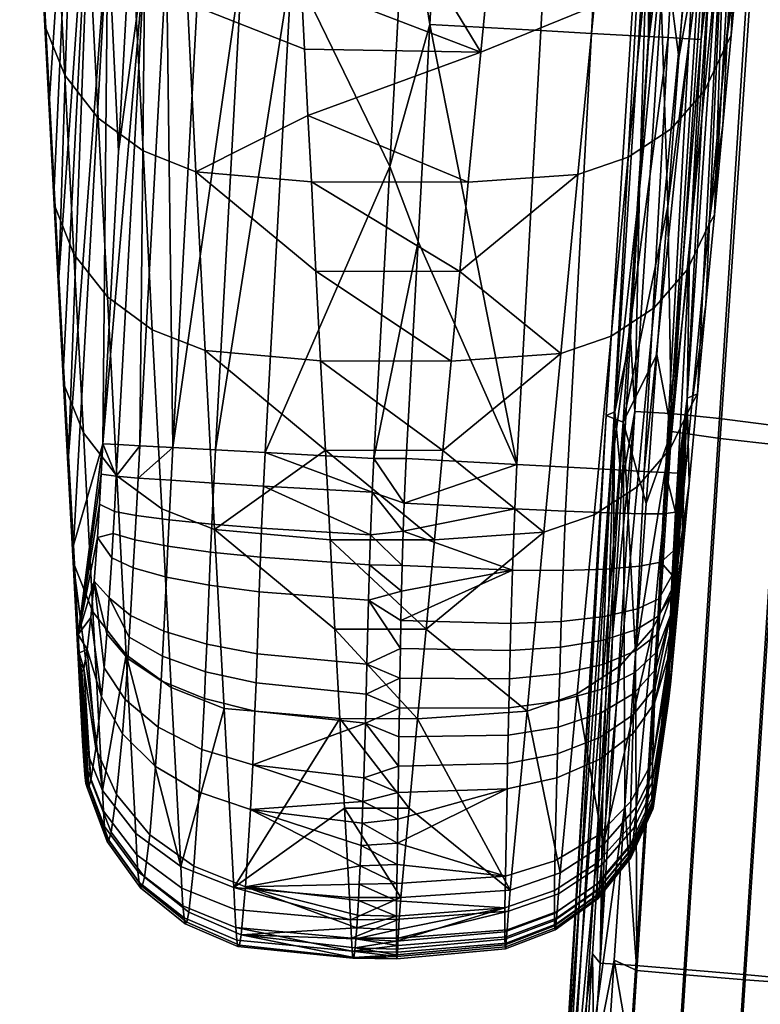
# Model space of a CAD drawing. Header units: millimetres. Extents: x -339 to 339, y -344 to 316.
# Tile 2 of 124: x -302 to -256, y -193 to -132. Entities that reach past the tile are written whole.
import ezdxf

# ---------------------------------------------------------------- set-up
doc = ezdxf.new("R2010")
doc.units = ezdxf.units.MM
doc.header["$MEASUREMENT"] = 0
for name, color, linetype in [('kolecka', 250, 'Continuous'), ('podrucky', 253, 'Continuous'), ('sedak', 253, 'Continuous'), ('sesak doplnky', 211, 'Continuous')]:
    doc.layers.add(name, color=color, linetype=linetype)

msp = doc.modelspace()

# ---------------------------------------------------------------- meshes
at = {"layer": 'kolecka'}
mesh = msp.add_polyface(dxfattribs=at)
corners = [(-25, -326, 52.495), (-25, -288.551, 45.046), (-25, -288.434, 15.224), (-25, -284.479, 24.988), (-25, -285.895, 20.107), (-25, -291.908, 10.954), (-25, -296, 7.598), (-25, -284.52, 35.314), (-25, -296.177, 52.613), (-25, -291.907, 49.139), (-25, -286.054, 40.379), (-25, -283.999, 30.047), (-24.789, -295.386, 6.679), (-24.789, -300.244, 4.081), (-25, -300.667, 5.101), (-24.789, -291.127, 10.173), (-24.789, -284.868, 19.701), (-24.789, -287.511, 14.618), (-24.789, -283.394, 24.781), (-288.849, -109.456, 24.779), (-288.849, -107.921, 19.714), (-288.849, -105.425, 15.047), (-288.849, -109.977, 30.046), (-288.849, -109.497, 35.105), (-288.849, -97.975, 52.495), (-288.849, -97.799, 7.48), (-288.849, -92.914, 4.942), (-288.849, -88.034, 3.525), (-288.849, -77.708, 3.566), (-288.849, -102.068, 10.954), (-288.849, -60.41, 15.224), (-288.849, -105.542, 44.869), (-288.849, -108.08, 39.985), (-288.849, -102.068, 49.139), (-288.849, -88.243, 56.527), (-288.849, -93.308, 54.992), (-288.849, -60.527, 45.046), (-288.849, -82.976, 57.047), (-288.849, -77.917, 56.568), (-288.849, -67.976, 7.598), (-288.849, -72.643, 5.101), (-288.849, -63.883, 10.954), (-288.849, -68.153, 52.613), (-288.849, -63.883, 49.139), (-288.849, -73.037, 55.151), (-288.849, -82.976, 3.046), (-289.059, -110.582, 35.312), (-289.059, -109.107, 40.392), (-289.059, -106.465, 45.476), (-289.059, -102.849, 49.92), (-289.059, -110.539, 24.564), (-289.059, -108.942, 19.291), (-289.059, -106.343, 14.433), (-289.059, -102.849, 10.173), (-289.059, -98.405, 6.557), (-289.059, -93.321, 3.915), (-289.059, -88.241, 2.44), (-289.059, -82.976, 1.942)]
mesh.append_faces([[corners[k] for k in face] for face in [(0, 1, 2, 2), (2, 3, 4, 4), (5, 6, 2, 2), (3, 2, 7, 7), (8, 9, 1, 1), (7, 1, 10, 10), (1, 7, 2, 2), (7, 11, 3, 3), (12, 13, 14, 6), (15, 12, 6, 5), (16, 17, 2, 4), (18, 16, 4, 3), (19, 20, 21, 21), (22, 19, 23, 23), (21, 24, 19, 19), (25, 26, 27, 27), (28, 21, 25, 25), (25, 21, 29, 29), (30, 24, 21, 21), (31, 32, 23, 23), (31, 24, 33, 33), (31, 23, 19, 19), (34, 35, 24, 24), (24, 31, 19, 19), (24, 36, 34, 34), (37, 34, 38, 38), (25, 27, 28, 28), (21, 28, 39, 39), (28, 40, 39, 39), (30, 21, 39, 39), (24, 30, 36, 36), (41, 30, 39, 39), (42, 36, 43, 43), (42, 44, 38, 38), (34, 42, 38, 38), (42, 34, 36, 36), (45, 28, 27, 27), (46, 23, 32, 47), (48, 31, 33, 49), (19, 50, 51, 20), (52, 21, 20, 51), (53, 29, 21, 52), (29, 53, 54, 25), (25, 54, 55, 26), (56, 27, 26, 55), (57, 45, 27, 56)]])
at = {"layer": 'podrucky'}
mesh = msp.add_polyface(dxfattribs=at)
corners = [(-295.034, -96.121, 444.896), (-296.633, -126.033, 444.584), (-297.571, -117.488, 473.113), (-296.103, -89.456, 473.617), (-301.146, -120.208, 547.697), (-299.377, -99.754, 531.445), (-300.876, -125.473, 535.776), (-300.587, -131.065, 523.112), (-301.412, -114.94, 559.617), (-300.215, -90.836, 560.349), (-298.464, -108.949, 501.345), (-299.702, -147.826, 485.115), (-294.962, -121.72, 416.127), (-293.958, -103.465, 416.116), (-291.279, -97.358, 406.319), (-292.963, -127.859, 406.329), (-294.326, -127.784, 409.374), (-292.643, -97.283, 409.361), (-289.217, -97.472, 403.752), (-290.901, -127.972, 403.759), (-286.55, -97.619, 401.824), (-288.232, -128.119, 401.828), (-283.447, -97.791, 400.619), (-285.127, -128.289, 400.62), (-277.007, -104.399, 400), (-278.01, -122.652, 400), (-295.503, -118.868, 589.987), (-294.977, -129.401, 566.148), (-291.668, -130.702, 566.796), (-292.193, -120.171, 590.634), (-298.312, -116.811, 589.018), (-297.784, -127.347, 565.178), (-300.4, -114.129, 587.789), (-299.872, -124.668, 563.948), (-301.637, -111.031, 586.394), (-301.11, -121.573, 562.554), (-296.017, -108.332, 613.828), (-292.704, -109.64, 614.474), (-298.827, -106.27, 612.858), (-300.915, -103.583, 611.628), (-302.151, -100.48, 610.232), (-284.752, -125.295, 580.92), (-284.955, -121.152, 590.299), (-285.157, -117.01, 599.679), (-285.355, -112.867, 609.058), (-287.527, -104.24, 628.556), (-291.096, -99.526, 638.541), (-292.663, -99.238, 638.383), (-294.186, -98.809, 638.163), (-285.55, -108.724, 618.438), (-298.293, -96.624, 637.117), (-301.675, -109.669, 571.537), (-301.934, -104.396, 583.456), (-300.573, -132.105, 538.712), (-282.898, -114.723, 604.856), (-280.246, -120.722, 591.273), (-277.594, -126.721, 577.691), (-275.765, -118.476, 400), (-276.505, -132.036, 400)]
mesh.append_faces([[corners[k] for k in face] for face in [(0, 1, 2, 3), (4, 5, 6, 6), (5, 7, 6, 6), (4, 8, 9, 9), (10, 7, 5, 5), (9, 5, 4, 4), (11, 10, 2, 2), (1, 0, 12, 12), (13, 12, 0, 0), (14, 15, 16, 17), (18, 19, 15, 14), (20, 21, 19, 18), (22, 23, 21, 20), (17, 16, 12, 13), (23, 22, 24, 25), (26, 27, 28, 29), (30, 31, 27, 26), (32, 33, 31, 30), (34, 35, 33, 32), (36, 26, 29, 37), (38, 30, 26, 36), (39, 32, 30, 38), (40, 34, 32, 39), (28, 41, 29, 29), (42, 29, 41, 41), (37, 29, 43, 44), (42, 43, 29, 29), (37, 44, 45, 45), (46, 47, 37, 37), (47, 48, 37, 37), (49, 45, 44, 44), (50, 38, 36, 36), (35, 34, 51, 8), (35, 8, 4, 4), (34, 52, 51, 51), (4, 53, 35, 35), (54, 44, 43, 43), (43, 42, 55, 55), (55, 42, 41, 41), (55, 41, 56, 56), (54, 43, 55, 55), (54, 49, 44, 44), (57, 58, 25, 25)]])
mesh = msp.add_polyface(dxfattribs=at)
corners = [(-256.351, -89.338, 475.891), (-257.802, -117.084, 475.372), (-258.991, -128.413, 437.703), (-257.368, -98.209, 437.968), (-258.791, -119.403, 416.785), (-258.049, -105.844, 416.796), (-258.186, -138.323, 510.825), (-258.715, -143.922, 498.178), (-256.549, -105.618, 513.01), (-257.122, -127.132, 536.12), (-257.655, -132.727, 523.472), (-256.618, -121.862, 548.04), (-255.231, -94.014, 550.617), (-256.111, -116.594, 559.959), (-255.601, -111.329, 571.88), (-261.612, -132.848, 406.681), (-260.121, -105.731, 406.695), (-258.797, -105.803, 409.86), (-260.287, -132.92, 409.842), (-263.685, -132.735, 403.989), (-262.194, -105.617, 403.998), (-266.402, -132.587, 401.949), (-264.912, -105.469, 401.954), (-269.575, -132.414, 400.664), (-268.088, -105.295, 400.666), (-259.531, -132.961, 416.771), (-276.505, -132.036, 400), (-275.765, -118.476, 400), (-275.023, -104.915, 400), (-262.067, -119.258, 589.928), (-261.035, -108.729, 613.772), (-264.173, -109.814, 614.388), (-265.207, -120.344, 590.544), (-259.374, -117.489, 589.031), (-258.343, -106.963, 612.874), (-257.305, -115.119, 587.895), (-256.275, -104.597, 611.738), (-255.958, -112.307, 586.595), (-254.927, -101.787, 610.438), (-260.396, -128.019, 565.188), (-263.089, -129.789, 566.085), (-258.327, -125.649, 564.053), (-256.98, -122.836, 562.753), (-268.193, -102.166, 633.237), (-267.279, -99.759, 638.626), (-269.106, -104.563, 627.844), (-261.257, -98.739, 637.907), (-270.02, -106.952, 622.447), (-270.934, -109.338, 617.048), (-271.738, -117.475, 598.625), (-272.532, -125.612, 580.202), (-266.229, -130.876, 566.699), (-256.417, -95.59, 636.3), (-255.088, -106.066, 583.801), (-254.572, -100.806, 595.722), (-277.594, -126.721, 577.691), (-275.374, -120.927, 590.81), (-273.154, -115.132, 603.929), (-277.007, -104.399, 400), (-278.01, -122.652, 400)]
mesh.append_faces([[corners[k] for k in face] for face in [(0, 1, 2, 3), (3, 4, 5, 5), (6, 7, 8, 8), (2, 4, 3, 3), (9, 10, 8, 8), (11, 9, 12, 12), (9, 8, 12, 12), (12, 13, 11, 11), (13, 12, 14, 14), (15, 16, 17, 18), (19, 20, 16, 15), (21, 22, 20, 19), (23, 24, 22, 21), (17, 5, 4, 4), (18, 17, 4, 25), (24, 23, 26, 27), (24, 27, 28, 28), (29, 30, 31, 32), (33, 34, 30, 29), (35, 36, 34, 33), (37, 38, 36, 35), (39, 33, 29, 40), (41, 35, 33, 39), (42, 37, 35, 41), (43, 31, 44, 44), (43, 45, 31, 31), (46, 44, 31, 30), (47, 31, 45, 45), (48, 49, 32, 31), (32, 49, 50, 50), (50, 51, 32, 32), (48, 31, 47, 47), (36, 52, 34, 34), (37, 53, 54, 54), (38, 37, 54, 54), (37, 42, 13, 14), (37, 14, 53, 53), (42, 11, 13, 13), (55, 50, 56, 56), (50, 49, 56, 56), (48, 57, 49, 49), (56, 49, 57, 57), (27, 58, 28, 28), (59, 58, 27, 27)]])
mesh = msp.add_polyface(dxfattribs=at)
corners = [(-258.991, -128.413, 437.703), (-260.269, -146.52, 416.756), (-259.531, -132.961, 416.771), (-258.791, -119.403, 416.785), (-257.802, -117.084, 475.372), (-259.242, -149.523, 485.531), (-259.768, -155.125, 472.885), (-258.715, -143.922, 498.178), (-260.423, -155.39, 437.458), (-256.549, -105.618, 513.01), (-258.186, -138.323, 510.825), (-257.655, -132.727, 523.472), (-261.772, -160.037, 409.817), (-260.287, -132.92, 409.842), (-261.612, -132.848, 406.681), (-263.099, -159.965, 406.663), (-265.172, -159.853, 403.977), (-263.685, -132.735, 403.989), (-266.402, -132.587, 401.949), (-267.886, -159.705, 401.943), (-269.575, -132.414, 400.664), (-271.056, -159.534, 400.662), (-276.505, -132.036, 400), (-277.243, -145.597, 400), (-263.089, -129.789, 566.085), (-262.067, -119.258, 589.928), (-265.207, -120.344, 590.544), (-266.229, -130.876, 566.699), (-264.103, -140.322, 542.241), (-267.242, -141.409, 542.854), (-261.41, -138.553, 541.346), (-260.396, -128.019, 565.188), (-259.341, -136.184, 540.212), (-258.327, -125.649, 564.053), (-257.994, -133.372, 538.913), (-256.98, -122.836, 562.753), (-265.172, -151.501, 516.938), (-268.31, -152.587, 517.548), (-262.48, -149.735, 516.045), (-260.412, -147.368, 514.913), (-259.064, -144.559, 513.616), (-272.532, -125.612, 580.202), (-273.319, -133.75, 561.778), (-274.1, -141.887, 543.354), (-274.633, -147.476, 530.701), (-256.618, -121.862, 548.04), (-257.122, -127.132, 536.12), (-260.128, -155.752, 488.319), (-284.337, -133.581, 562.161), (-284.126, -137.724, 552.781), (-277.594, -126.721, 577.691), (-284.545, -129.438, 571.54), (-279.01, -140.905, 400), (-280.006, -159.158, 400), (-278.01, -122.652, 400)]
mesh.append_faces([[corners[k] for k in face] for face in [(0, 1, 2, 2), (2, 3, 0, 0), (4, 5, 6, 6), (4, 7, 5, 5), (8, 1, 0, 0), (4, 8, 0, 0), (4, 9, 7, 7), (6, 8, 4, 4), (10, 9, 11, 11), (12, 13, 2, 2), (14, 13, 15, 15), (12, 15, 13, 13), (15, 16, 14, 14), (17, 14, 16, 16), (18, 17, 16, 19), (20, 18, 19, 21), (22, 21, 23, 23), (20, 21, 22, 22), (24, 25, 26, 27), (28, 24, 27, 29), (30, 31, 24, 28), (32, 33, 31, 30), (34, 35, 33, 32), (36, 28, 29, 37), (38, 30, 28, 36), (39, 32, 30, 38), (40, 34, 32, 39), (27, 41, 42, 42), (42, 43, 29, 27), (29, 43, 44, 44), (45, 34, 46, 46), (35, 34, 45, 45), (46, 34, 11, 11), (34, 40, 10, 11), (40, 47, 5, 7), (40, 7, 10, 10), (44, 37, 29, 29), (48, 49, 42, 42), (49, 43, 42, 42), (50, 42, 41, 41), (51, 42, 50, 50), (52, 22, 23, 23), (23, 53, 52, 52), (52, 54, 22, 22)]])
mesh = msp.add_polyface(dxfattribs=at)
corners = [(-298.464, -108.949, 501.345), (-300.294, -136.654, 510.447), (-300.587, -131.065, 523.112), (-299.999, -142.241, 497.781), (-299.702, -147.826, 485.115), (-299.1, -158.991, 459.781), (-299.402, -153.41, 472.448), (-297.571, -117.488, 473.113), (-296.633, -126.033, 444.584), (-296.96, -158.233, 416.159), (-295.963, -139.976, 416.141), (-294.962, -121.72, 416.127), (-294.326, -127.784, 409.374), (-296.003, -158.286, 409.394), (-294.642, -158.36, 406.344), (-292.963, -127.859, 406.329), (-292.579, -158.472, 403.769), (-290.901, -127.972, 403.759), (-289.908, -158.618, 401.833), (-288.232, -128.119, 401.828), (-280.006, -159.158, 400), (-286.8, -158.788, 400.622), (-279.01, -140.905, 400), (-285.127, -128.289, 400.62), (-278.01, -122.652, 400), (-294.439, -139.931, 542.308), (-293.86, -151.116, 516.983), (-290.551, -152.416, 517.634), (-291.131, -141.231, 542.958), (-297.247, -137.878, 541.338), (-296.668, -149.062, 516.011), (-299.334, -135.2, 540.107), (-298.755, -146.383, 514.779), (-300.573, -132.105, 538.712), (-299.994, -143.287, 513.383), (-294.977, -129.401, 566.148), (-291.668, -130.702, 566.796), (-297.784, -127.347, 565.178), (-299.872, -124.668, 563.948), (-301.11, -121.573, 562.554), (-283.333, -153.05, 518.082), (-283.625, -147.458, 530.742), (-283.914, -141.866, 543.402), (-299.407, -154.463, 488.053), (-300.876, -125.473, 535.776), (-284.126, -137.724, 552.781), (-284.337, -133.581, 562.161), (-284.545, -129.438, 571.54), (-284.752, -125.295, 580.92), (-301.146, -120.208, 547.697), (-274.633, -147.476, 530.701), (-274.1, -141.887, 543.354), (-273.319, -133.75, 561.778), (-277.594, -126.721, 577.691)]
mesh.append_faces([[corners[k] for k in face] for face in [(0, 1, 2, 2), (0, 3, 1, 1), (4, 3, 0, 0), (5, 6, 7, 7), (7, 6, 4, 4), (7, 8, 5, 5), (9, 8, 10, 10), (10, 8, 11, 11), (10, 12, 9, 9), (13, 9, 12, 12), (14, 12, 15, 15), (16, 14, 15, 15), (12, 10, 11, 11), (15, 17, 16, 16), (18, 16, 19, 19), (20, 21, 22, 22), (21, 23, 22, 22), (19, 16, 17, 17), (18, 19, 23, 23), (22, 23, 24, 24), (25, 26, 27, 28), (29, 30, 26, 25), (31, 32, 30, 29), (33, 34, 32, 31), (35, 25, 28, 36), (37, 29, 25, 35), (38, 31, 29, 37), (39, 33, 31, 38), (28, 27, 40, 41), (42, 28, 41, 41), (43, 34, 3, 4), (34, 33, 2, 1), (34, 1, 3, 3), (2, 33, 44, 44), (36, 28, 45, 46), (36, 46, 47, 47), (36, 47, 48, 48), (49, 44, 33, 33), (45, 28, 42, 42), (50, 51, 42, 42), (42, 41, 50, 50), (46, 52, 47, 47), (47, 53, 48, 48), (42, 51, 45, 45)]])
mesh = msp.add_polyface(dxfattribs=at)
corners = [(-280.216, -163.937, 400.097), (-280.11, -161.261, 400.009), (-278.175, -163.703, 400.082), (-278.11, -161.945, 400.021), (-280.006, -159.158, 400), (-296.633, -126.033, 444.584), (-298.796, -164.571, 447.114), (-299.1, -158.991, 459.781), (-296.96, -158.233, 416.159), (-298.491, -170.15, 434.446), (-297.064, -160.128, 416.168), (-290.136, -163.262, 401.905), (-287.022, -163.512, 400.7), (-287.093, -165.327, 400.833), (-290.212, -165.012, 402.03), (-292.811, -162.996, 403.839), (-292.89, -164.646, 403.956), (-294.874, -162.727, 406.414), (-294.954, -164.248, 406.524), (-296.232, -162.47, 409.464), (-296.309, -163.841, 409.567), (-290.016, -160.693, 401.838), (-286.906, -160.879, 400.628), (-292.688, -160.521, 403.774), (-294.75, -160.376, 406.35), (-296.111, -160.264, 409.401), (-286.8, -158.788, 400.622), (-289.908, -158.618, 401.833), (-292.579, -158.472, 403.769), (-294.642, -158.36, 406.344), (-297.295, -164.1, 416.463), (-297.17, -162.02, 416.23), (-296.003, -158.286, 409.394), (-294.326, -127.784, 409.374), (-285.127, -128.289, 400.62), (-299.407, -154.463, 488.053), (-298.813, -165.633, 462.721), (-297.578, -168.734, 464.121), (-298.17, -157.561, 489.451), (-293.86, -151.116, 516.983), (-293.273, -162.298, 491.658), (-289.963, -163.599, 492.311), (-290.551, -152.416, 517.634), (-296.668, -149.062, 516.011), (-296.082, -160.242, 490.684), (-298.755, -146.383, 514.779), (-299.994, -143.287, 513.383), (-282.741, -164.234, 492.761), (-283.038, -158.642, 505.421), (-283.333, -153.05, 518.082), (-299.402, -153.41, 472.448), (-299.702, -147.826, 485.115), (-275.692, -158.655, 505.392), (-276.219, -164.244, 492.738), (-275.163, -153.065, 518.047), (-283.625, -147.458, 530.742)]
mesh.append_faces([[corners[k] for k in face] for face in [(0, 1, 2, 2), (3, 1, 4, 4), (5, 6, 7, 7), (5, 8, 6, 6), (9, 6, 8, 8), (10, 9, 8, 8), (11, 12, 13, 14), (15, 11, 14, 16), (17, 15, 16, 18), (19, 17, 18, 20), (21, 22, 12, 11), (23, 21, 11, 15), (24, 23, 15, 17), (25, 24, 17, 19), (4, 1, 26, 26), (0, 22, 1, 1), (0, 12, 22, 22), (21, 27, 26, 22), (1, 22, 26, 26), (23, 28, 27, 21), (23, 24, 28, 28), (24, 29, 28, 28), (25, 29, 24, 24), (19, 20, 30, 31), (31, 10, 25, 19), (8, 32, 25, 25), (29, 25, 32, 32), (25, 10, 8, 8), (33, 29, 32, 32), (34, 26, 27, 27), (35, 36, 37, 38), (39, 40, 41, 42), (43, 44, 40, 39), (45, 38, 44, 43), (46, 35, 38, 45), (41, 47, 48, 48), (42, 48, 49, 49), (48, 42, 41, 41), (36, 35, 50, 7), (35, 51, 50, 50), (52, 49, 48, 48), (48, 47, 53, 53), (54, 55, 49, 49)]])
mesh = msp.add_polyface(dxfattribs=at)
corners = [(-280.006, -159.158, 400), (-277.979, -159.158, 400), (-278.11, -161.945, 400.021), (-278.175, -163.703, 400.082), (-280.11, -161.261, 400.009), (-261.407, -167.728, 417.511), (-261.344, -166.451, 417.13), (-260.423, -155.39, 437.458), (-261.266, -164.927, 416.887), (-261.137, -162.505, 416.752), (-261.005, -160.078, 416.739), (-260.269, -146.52, 416.756), (-260.814, -166.333, 447.593), (-261.335, -171.94, 434.948), (-260.291, -160.728, 460.239), (-259.768, -155.125, 472.885), (-261.772, -160.037, 409.817), (-259.531, -132.961, 416.771), (-277.243, -145.597, 400), (-271.056, -159.534, 400.662), (-268.179, -166.153, 402.224), (-271.339, -166.126, 400.945), (-271.192, -162.304, 400.69), (-268.024, -162.447, 401.971), (-265.472, -166.076, 404.243), (-265.312, -162.55, 404.004), (-263.401, -165.896, 406.905), (-263.24, -162.605, 406.687), (-262.067, -165.628, 410.029), (-261.911, -162.61, 409.838), (-267.886, -159.705, 401.943), (-265.172, -159.853, 403.977), (-263.099, -159.965, 406.663), (-266.235, -162.683, 491.634), (-265.172, -151.501, 516.938), (-268.31, -152.587, 517.548), (-269.37, -163.766, 492.243), (-263.546, -160.92, 490.744), (-262.48, -149.735, 516.045), (-261.477, -158.557, 489.614), (-260.412, -147.368, 514.913), (-260.128, -155.752, 488.319), (-259.064, -144.559, 513.616), (-261.187, -166.95, 463.024), (-262.538, -169.75, 464.316), (-274.633, -147.476, 530.701), (-275.163, -153.065, 518.047), (-275.692, -158.655, 505.392), (-276.219, -164.244, 492.738), (-259.242, -149.523, 485.531), (-283.038, -158.642, 505.421), (-283.625, -147.458, 530.742), (-283.333, -153.05, 518.082)]
mesh.append_faces([[corners[k] for k in face] for face in [(0, 1, 2, 2), (2, 3, 4, 4), (5, 6, 7, 7), (6, 8, 7, 7), (9, 7, 8, 8), (7, 9, 10, 10), (7, 10, 11, 11), (12, 13, 7, 7), (14, 12, 7, 7), (14, 7, 15, 15), (11, 10, 16, 16), (17, 11, 16, 16), (18, 19, 1, 1), (20, 21, 22, 23), (24, 20, 23, 25), (26, 24, 25, 27), (28, 26, 27, 29), (1, 19, 2, 2), (2, 22, 3, 3), (19, 30, 23, 22), (21, 3, 22, 22), (19, 22, 2, 2), (23, 30, 31, 25), (25, 31, 32, 27), (32, 16, 29, 27), (29, 9, 8, 28), (9, 16, 10, 10), (29, 16, 9, 9), (33, 34, 35, 36), (37, 38, 34, 33), (39, 40, 38, 37), (41, 42, 40, 39), (43, 41, 39, 44), (35, 45, 46, 46), (36, 47, 48, 48), (35, 46, 47, 47), (36, 35, 47, 47), (41, 43, 14, 15), (41, 15, 49, 49), (50, 48, 47, 47), (51, 46, 45, 45), (46, 52, 47, 47), (0, 18, 1, 1)]])
mesh = msp.add_polyface(dxfattribs=at)
corners = [(-261.407, -167.728, 417.511), (-260.423, -155.39, 437.458), (-261.464, -168.955, 418.094), (-261.615, -174.252, 425.994), (-261.623, -173.942, 424.579), (-261.515, -173.801, 430.335), (-261.618, -173.325, 422.98), (-261.598, -172.48, 421.49), (-261.564, -171.434, 420.136), (-261.517, -170.198, 418.954), (-261.594, -174.333, 427.441), (-261.442, -173.08, 432.308), (-261.335, -171.94, 434.948), (-261.563, -174.188, 428.796), (-262.179, -167.924, 410.423), (-263.519, -168.547, 407.369), (-263.401, -165.896, 406.905), (-262.067, -165.628, 410.029), (-262.23, -169.016, 410.721), (-263.574, -169.843, 407.725), (-262.281, -170.132, 411.112), (-263.628, -171.181, 408.198), (-262.33, -171.257, 411.608), (-263.681, -172.534, 408.799), (-262.375, -172.33, 412.185), (-263.729, -173.823, 409.497), (-262.42, -173.441, 412.904), (-263.778, -175.152, 410.359), (-262.46, -174.459, 413.685), (-263.82, -176.359, 411.288), (-261.344, -166.451, 417.13), (-261.266, -164.927, 416.887), (-262.58, -178.086, 417.743), (-262.612, -180.701, 423.828), (-262.616, -180.394, 422.653), (-262.609, -179.404, 420.076), (-262.483, -180.583, 431.256), (-262.516, -180.844, 430.018), (-262.448, -180.272, 432.376), (-262.357, -179.369, 434.892), (-262.243, -178.152, 437.729), (-262.538, -169.75, 464.316), (-261.477, -158.557, 489.614), (-263.546, -160.92, 490.744), (-264.606, -172.107, 465.443), (-261.187, -166.95, 463.024), (-263.596, -180.946, 439.019), (-260.291, -160.728, 460.239), (-260.814, -166.333, 447.593)]
mesh.append_faces([[corners[k] for k in face] for face in [(0, 1, 2, 2), (3, 4, 5, 5), (1, 6, 7, 7), (1, 4, 6, 6), (1, 7, 8, 8), (2, 1, 9, 9), (9, 1, 8, 8), (10, 3, 5, 5), (4, 11, 5, 5), (1, 11, 4, 4), (1, 12, 11, 11), (10, 5, 13, 13), (14, 15, 16, 17), (18, 19, 15, 14), (20, 21, 19, 18), (22, 23, 21, 20), (24, 25, 23, 22), (26, 27, 25, 24), (28, 29, 27, 26), (30, 14, 17, 17), (30, 17, 31, 31), (30, 0, 18, 14), (20, 18, 0, 0), (24, 22, 2, 2), (22, 20, 0, 2), (28, 26, 2, 9), (28, 9, 8, 8), (32, 28, 8, 8), (26, 24, 2, 2), (8, 7, 32, 32), (33, 34, 4, 4), (6, 4, 35, 35), (6, 35, 32, 7), (13, 5, 36, 37), (38, 36, 5, 5), (39, 38, 5, 5), (11, 39, 5, 5), (40, 39, 11, 11), (40, 11, 12, 12), (41, 42, 43, 44), (45, 41, 46, 40), (45, 40, 47, 47), (48, 47, 40, 40), (48, 40, 12, 12)]])
mesh = msp.add_polyface(dxfattribs=at)
corners = [(-298.491, -170.15, 434.446), (-297.929, -171.1, 421.68), (-298.423, -171.313, 431.729), (-298.135, -172.279, 424.632), (-298.369, -171.998, 429.832), (-298.271, -172.512, 427.198), (-297.694, -169.102, 419.069), (-297.295, -164.1, 416.463), (-297.488, -166.83, 417.38), (-297.17, -162.02, 416.23), (-297.064, -160.128, 416.168), (-297.035, -174.047, 414.111), (-295.729, -176.366, 411.889), (-296.1, -180.165, 416.67), (-297.384, -177.279, 418.21), (-296.874, -172.234, 412.597), (-295.557, -174.214, 410.106), (-296.708, -170.109, 411.298), (-295.379, -171.663, 408.561), (-296.553, -167.871, 410.373), (-295.295, -170.33, 407.954), (-295.213, -168.963, 407.457), (-296.397, -165.357, 409.765), (-295.046, -165.983, 406.746), (-296.309, -163.841, 409.567), (-294.954, -164.248, 406.524), (-296.909, -181.199, 435.752), (-296.981, -179.904, 438.79), (-298.214, -176.798, 437.389), (-298.143, -178.051, 434.452), (-298.077, -178.927, 431.995), (-298.007, -179.47, 429.801), (-297.925, -179.723, 427.644), (-297.823, -179.669, 425.385), (-297.698, -179.256, 423.015), (-298.17, -157.561, 489.451), (-297.578, -168.734, 464.121), (-295.49, -171.419, 465.357), (-296.082, -160.242, 490.684), (-298.813, -165.633, 462.721), (-299.1, -158.991, 459.781), (-298.796, -164.571, 447.114), (-294.893, -182.594, 440.029)]
mesh.append_faces([[corners[k] for k in face] for face in [(0, 1, 2, 2), (2, 3, 4, 4), (4, 3, 5, 5), (1, 3, 2, 2), (0, 6, 1, 1), (0, 7, 8, 8), (8, 6, 0, 0), (7, 0, 9, 9), (10, 9, 0, 0), (11, 12, 13, 14), (15, 16, 12, 11), (17, 18, 16, 15), (19, 20, 18, 17), (21, 20, 19, 19), (22, 23, 21, 19), (24, 25, 23, 22), (26, 27, 28, 29), (2, 29, 28, 28), (28, 0, 2, 2), (29, 2, 4, 30), (5, 31, 30, 30), (32, 31, 5, 5), (4, 5, 30, 30), (33, 32, 5, 5), (14, 34, 3, 3), (5, 34, 33, 33), (1, 14, 3, 3), (3, 34, 5, 5), (11, 14, 1, 1), (11, 6, 8, 15), (19, 17, 8, 8), (17, 15, 8, 8), (22, 19, 8, 7), (24, 22, 7, 7), (11, 1, 6, 6), (35, 36, 37, 38), (27, 39, 28, 28), (40, 41, 28, 28), (28, 41, 0, 0), (27, 42, 37, 37), (27, 36, 39, 39), (27, 37, 36, 36), (28, 39, 40, 40)]])
mesh = msp.add_polyface(dxfattribs=at)
corners = [(-280.636, -179.121, 405.349), (-280.534, -175.699, 403.183), (-278.465, -178.378, 404.814), (-280.341, -168.02, 400.564), (-280.277, -165.796, 400.249), (-278.279, -167.449, 400.467), (-280.216, -163.937, 400.097), (-278.239, -165.839, 400.255), (-280.441, -172.019, 401.593), (-278.38, -172.879, 401.904), (-280.487, -173.885, 402.312), (-278.35, -171.037, 401.279), (-278.41, -174.758, 402.71), (-278.317, -169.28, 400.819), (-295.729, -176.366, 411.889), (-293.654, -178.4, 410.038), (-294.021, -182.679, 415.405), (-296.1, -180.165, 416.67), (-290.764, -177.35, 406.49), (-287.582, -178.313, 405.587), (-287.722, -181.098, 407.91), (-290.921, -180.006, 408.688), (-293.485, -175.959, 408.022), (-295.557, -174.214, 410.106), (-290.602, -174.162, 404.562), (-287.439, -174.957, 403.539), (-293.309, -173.045, 406.264), (-295.379, -171.663, 408.561), (-290.525, -172.485, 403.798), (-287.372, -173.187, 402.724), (-293.226, -171.516, 405.57), (-295.295, -170.33, 407.954), (-290.451, -170.766, 403.174), (-287.307, -171.372, 402.056), (-293.145, -169.949, 405.003), (-295.213, -168.963, 407.457), (-290.298, -167.081, 402.294), (-287.172, -167.49, 401.114), (-292.981, -166.57, 404.2), (-295.046, -165.983, 406.746), (-290.212, -165.012, 402.03), (-287.093, -165.327, 400.833), (-292.89, -164.646, 403.956), (-294.954, -164.248, 406.524), (-287.022, -163.512, 400.7), (-293.273, -162.298, 491.658), (-292.68, -173.479, 466.333), (-289.367, -174.782, 466.988), (-289.963, -163.599, 492.311), (-296.082, -160.242, 490.684), (-295.49, -171.419, 465.357), (-288.766, -185.964, 441.665), (-282.141, -175.417, 467.441), (-292.081, -184.658, 441.008), (-282.442, -169.825, 480.101), (-282.741, -164.234, 492.761), (-294.893, -182.594, 440.029), (-277.267, -175.422, 467.43), (-276.743, -169.833, 480.084)]
mesh.append_faces([[corners[k] for k in face] for face in [(0, 1, 2, 2), (3, 4, 5, 5), (6, 7, 4, 4), (8, 9, 10, 10), (3, 11, 8, 8), (10, 12, 1, 1), (13, 11, 3, 3), (9, 12, 10, 10), (14, 15, 16, 17), (18, 19, 20, 21), (22, 18, 21, 15), (23, 22, 15, 14), (24, 25, 19, 18), (26, 24, 18, 22), (27, 26, 22, 23), (28, 29, 25, 24), (30, 28, 24, 26), (31, 30, 26, 27), (32, 33, 29, 28), (34, 32, 28, 30), (35, 34, 30, 31), (36, 37, 33, 32), (38, 36, 32, 34), (39, 38, 34, 35), (40, 41, 37, 36), (42, 40, 36, 38), (43, 42, 38, 39), (1, 0, 19, 19), (1, 19, 25, 25), (25, 29, 10, 1), (8, 10, 29, 33), (33, 37, 3, 8), (6, 4, 41, 44), (37, 41, 4, 3), (45, 46, 47, 48), (49, 50, 46, 45), (51, 52, 47, 47), (53, 47, 46, 46), (48, 47, 52, 54), (48, 54, 55, 55), (53, 46, 50, 50), (56, 53, 50, 50), (52, 57, 54, 54), (54, 58, 55, 55)]])
mesh = msp.add_polyface(dxfattribs=at)
corners = [(-280.534, -175.699, 403.183), (-278.437, -176.546, 403.652), (-278.465, -178.378, 404.814), (-278.41, -174.758, 402.71), (-280.216, -163.937, 400.097), (-278.175, -163.703, 400.082), (-278.239, -165.839, 400.255), (-280.441, -172.019, 401.593), (-278.35, -171.037, 401.279), (-278.38, -172.879, 401.904), (-280.341, -168.02, 400.564), (-278.279, -167.449, 400.467), (-278.317, -169.28, 400.819), (-280.277, -165.796, 400.249), (-268.289, -169.342, 402.786), (-271.438, -169.467, 401.526), (-271.339, -166.126, 400.945), (-268.179, -166.153, 402.224), (-265.589, -169.031, 404.765), (-265.472, -166.076, 404.243), (-263.519, -168.547, 407.369), (-263.401, -165.896, 406.905), (-268.339, -170.949, 403.229), (-271.482, -171.164, 401.989), (-265.643, -170.503, 405.171), (-263.574, -169.843, 407.725), (-268.388, -172.625, 403.822), (-271.526, -172.937, 402.612), (-265.696, -172.031, 405.714), (-263.628, -171.181, 408.198), (-268.436, -174.329, 404.578), (-271.568, -174.742, 403.407), (-265.748, -173.582, 406.403), (-263.681, -172.534, 408.799), (-268.48, -175.948, 405.455), (-271.606, -176.458, 404.331), (-265.796, -175.057, 407.203), (-263.729, -173.823, 409.497), (-268.524, -177.608, 406.532), (-271.645, -178.215, 405.467), (-265.844, -176.572, 408.188), (-263.778, -175.152, 410.359), (-263.82, -176.359, 411.288), (-265.885, -177.942, 409.245), (-262.58, -178.086, 417.743), (-263.947, -180.602, 416.045), (-262.46, -174.459, 413.685), (-267.294, -173.866, 466.33), (-266.235, -162.683, 491.634), (-269.37, -163.766, 492.243), (-270.425, -174.946, 466.937), (-264.606, -172.107, 465.443), (-263.546, -160.92, 490.744), (-276.743, -169.833, 480.084), (-277.267, -175.422, 467.43), (-276.219, -164.244, 492.738), (-268.348, -185.05, 441.027), (-265.664, -183.297, 440.142), (-262.538, -169.75, 464.316), (-282.442, -169.825, 480.101), (-282.741, -164.234, 492.761)]
mesh.append_faces([[corners[k] for k in face] for face in [(0, 1, 2, 2), (0, 3, 1, 1), (4, 5, 6, 6), (7, 8, 9, 9), (10, 11, 12, 12), (13, 6, 11, 11), (14, 15, 16, 17), (18, 14, 17, 19), (20, 18, 19, 21), (22, 23, 15, 14), (24, 22, 14, 18), (25, 24, 18, 20), (26, 27, 23, 22), (28, 26, 22, 24), (29, 28, 24, 25), (30, 31, 27, 26), (32, 30, 26, 28), (33, 32, 28, 29), (34, 35, 31, 30), (36, 34, 30, 32), (37, 36, 32, 33), (38, 39, 35, 34), (40, 38, 34, 36), (41, 40, 36, 37), (42, 43, 40, 41), (44, 45, 42, 46), (11, 6, 16, 16), (15, 23, 8, 12), (16, 6, 5, 5), (16, 12, 11, 11), (16, 15, 12, 12), (23, 27, 9, 8), (31, 35, 1, 3), (3, 9, 27, 31), (2, 1, 35, 39), (47, 48, 49, 50), (51, 52, 48, 47), (50, 53, 54, 54), (49, 53, 50, 50), (49, 55, 53, 53), (56, 47, 50, 50), (51, 57, 58, 58), (59, 54, 53, 53), (55, 60, 53, 53)]])
mesh = msp.add_polyface(dxfattribs=at)
corners = [(-265.885, -177.942, 409.245), (-268.562, -179.105, 407.686), (-268.524, -177.608, 406.532), (-265.844, -176.572, 408.188), (-266.011, -182.716, 414.599), (-268.68, -184.294, 413.5), (-263.947, -180.602, 416.045), (-263.82, -176.359, 411.288), (-266.041, -184.437, 417.649), (-268.708, -186.161, 416.806), (-263.978, -182.136, 418.763), (-262.609, -179.404, 420.076), (-262.58, -178.086, 417.743), (-266.049, -185.746, 421.059), (-268.716, -187.585, 420.513), (-263.986, -183.298, 421.788), (-262.616, -180.394, 422.653), (-266.045, -186.16, 422.638), (-268.712, -188.036, 422.237), (-263.981, -183.662, 423.18), (-262.612, -180.701, 423.828), (-266.035, -186.466, 424.31), (-268.703, -188.371, 424.067), (-263.971, -183.931, 424.648), (-262.603, -180.926, 425.06), (-265.998, -186.683, 427.869), (-268.669, -188.608, 427.974), (-263.934, -184.119, 427.758), (-262.568, -181.08, 427.648), (-265.972, -186.575, 429.547), (-268.645, -188.489, 429.815), (-263.908, -184.025, 429.224), (-262.544, -181.001, 428.867), (-265.944, -186.367, 431.103), (-268.619, -188.261, 431.516), (-263.879, -183.84, 430.593), (-262.516, -180.844, 430.018), (-265.908, -186.028, 432.736), (-268.586, -187.892, 433.289), (-263.843, -183.538, 432.043), (-262.483, -180.583, 431.256), (-265.872, -185.637, 434.159), (-268.551, -187.472, 434.82), (-263.806, -183.184, 433.326), (-262.448, -180.272, 432.376), (-265.779, -184.579, 437.137), (-268.462, -186.356, 437.963), (-263.713, -182.198, 436.092), (-262.357, -179.369, 434.892), (-265.664, -183.297, 440.142), (-268.348, -185.05, 441.027), (-263.596, -180.946, 439.019), (-262.243, -178.152, 437.729), (-261.623, -173.942, 424.579), (-261.615, -174.252, 425.994), (-261.594, -174.333, 427.441), (-261.563, -174.188, 428.796), (-267.294, -173.866, 466.33), (-264.606, -172.107, 465.443), (-262.538, -169.75, 464.316)]
mesh.append_faces([[corners[k] for k in face] for face in [(0, 1, 2, 3), (4, 5, 1, 0), (6, 4, 0, 7), (8, 9, 5, 4), (10, 8, 4, 6), (11, 10, 6, 12), (13, 14, 9, 8), (15, 13, 8, 10), (16, 15, 10, 11), (17, 18, 14, 13), (19, 17, 13, 15), (20, 19, 15, 16), (21, 22, 18, 17), (23, 21, 17, 19), (24, 23, 19, 20), (25, 26, 22, 21), (27, 25, 21, 23), (28, 27, 23, 24), (29, 30, 26, 25), (31, 29, 25, 27), (32, 31, 27, 28), (33, 34, 30, 29), (35, 33, 29, 31), (36, 35, 31, 32), (37, 38, 34, 33), (39, 37, 33, 35), (40, 39, 35, 36), (41, 42, 38, 37), (43, 41, 37, 39), (44, 43, 39, 40), (45, 46, 42, 41), (47, 45, 41, 43), (48, 47, 43, 44), (49, 50, 46, 45), (51, 49, 45, 47), (52, 51, 47, 48), (53, 16, 11, 11), (53, 54, 24, 20), (54, 55, 28, 24), (55, 56, 32, 28), (36, 32, 56, 56), (57, 50, 49, 49), (58, 57, 49, 49), (51, 59, 49, 49)]])
mesh = msp.add_polyface(dxfattribs=at)
corners = [(-291.944, -187.111, 434.73), (-288.634, -188.471, 435.256), (-288.696, -187.339, 438.441), (-292.01, -186.016, 437.821), (-294.753, -184.963, 433.975), (-294.822, -183.925, 436.905), (-296.84, -182.163, 433.039), (-296.909, -181.199, 435.752), (-298.077, -178.927, 431.995), (-298.143, -178.051, 434.452), (-291.875, -187.865, 431.651), (-288.572, -189.262, 432.045), (-294.68, -185.661, 431.121), (-296.766, -182.788, 430.488), (-298.007, -179.47, 429.801), (-291.795, -188.235, 428.426), (-288.501, -189.659, 428.658), (-294.593, -185.998, 428.167), (-296.678, -183.086, 427.9), (-297.925, -179.723, 427.644), (-291.695, -188.144, 424.991), (-288.414, -189.574, 425.042), (-294.485, -185.913, 425.033), (-296.569, -183.014, 425.168), (-297.823, -179.669, 425.385), (-291.573, -187.515, 421.441), (-288.306, -188.924, 421.307), (-294.352, -185.334, 421.786), (-296.435, -182.511, 422.325), (-297.698, -179.256, 423.015), (-291.264, -184.639, 414.508), (-288.031, -185.933, 414.028), (-294.021, -182.679, 415.405), (-296.1, -180.165, 416.67), (-297.384, -177.279, 418.21), (-290.921, -180.006, 408.688), (-287.722, -181.098, 407.91), (-293.654, -178.4, 410.038), (-281.466, -187.984, 438.89), (-281.413, -189.136, 435.687), (-288.766, -185.964, 441.665), (-292.081, -184.658, 441.008), (-294.893, -182.594, 440.029), (-281.364, -189.957, 432.449), (-281.255, -190.347, 425.353), (-281.314, -190.391, 429.023), (-281.08, -188.487, 417.598), (-280.974, -186.791, 414.098), (-281.028, -187.69, 415.801), (-296.981, -179.904, 438.79), (-280.858, -184.62, 410.808), (-280.916, -185.761, 412.417), (-287.582, -178.313, 405.587), (-280.688, -180.601, 406.539), (-281.534, -186.601, 442.121), (-281.838, -181.009, 454.781), (-289.367, -174.782, 466.988), (-282.141, -175.417, 467.441)]
mesh.append_faces([[corners[k] for k in face] for face in [(0, 1, 2, 3), (4, 0, 3, 5), (6, 4, 5, 7), (8, 6, 7, 9), (10, 11, 1, 0), (12, 10, 0, 4), (13, 12, 4, 6), (14, 13, 6, 8), (15, 16, 11, 10), (17, 15, 10, 12), (18, 17, 12, 13), (19, 18, 13, 14), (20, 21, 16, 15), (22, 20, 15, 17), (23, 22, 17, 18), (24, 23, 18, 19), (25, 26, 21, 20), (27, 25, 20, 22), (28, 27, 22, 23), (29, 28, 23, 24), (30, 31, 26, 25), (32, 30, 25, 27), (33, 32, 27, 28), (34, 33, 28, 29), (35, 36, 31, 30), (37, 35, 30, 32), (38, 2, 1, 39), (2, 40, 41, 3), (2, 38, 40, 40), (41, 42, 5, 3), (1, 11, 43, 43), (16, 21, 44, 45), (11, 16, 45, 43), (26, 44, 21, 21), (31, 46, 26, 26), (47, 48, 31, 31), (42, 49, 7, 5), (50, 51, 31, 31), (36, 52, 53, 53), (36, 50, 31, 31), (54, 55, 40, 40), (56, 41, 40, 40), (57, 40, 55, 55)]])
mesh = msp.add_polyface(dxfattribs=at)
corners = [(-280.799, -183.352, 409.264), (-278.537, -183.193, 409.081), (-278.556, -184.526, 410.689), (-280.688, -180.601, 406.539), (-278.49, -180.028, 406.062), (-278.515, -181.701, 407.54), (-280.636, -179.121, 405.349), (-278.465, -178.378, 404.814), (-268.562, -179.105, 407.686), (-271.679, -179.798, 406.682), (-271.645, -178.215, 405.467), (-268.524, -177.608, 406.532), (-268.68, -184.294, 413.5), (-271.784, -185.268, 412.794), (-268.708, -186.161, 416.806), (-271.81, -187.233, 416.269), (-268.716, -187.585, 420.513), (-271.817, -188.733, 420.174), (-268.712, -188.036, 422.237), (-271.814, -189.209, 421.994), (-268.703, -188.371, 424.067), (-271.806, -189.563, 423.929), (-268.669, -188.608, 427.974), (-271.776, -189.81, 428.066), (-268.645, -188.489, 429.815), (-271.756, -189.682, 430.016), (-268.619, -188.261, 431.516), (-271.732, -189.439, 431.812), (-268.586, -187.892, 433.289), (-271.703, -189.049, 433.677), (-268.551, -187.472, 434.82), (-271.671, -188.607, 435.278), (-268.462, -186.356, 437.963), (-271.588, -187.45, 438.528), (-268.348, -185.05, 441.027), (-271.476, -186.126, 441.631), (-278.571, -185.723, 412.364), (-278.583, -186.803, 414.114), (-278.596, -188.609, 417.915), (-278.591, -187.766, 415.958), (-278.594, -189.818, 421.896), (-278.596, -189.324, 420.007), (-278.589, -190.182, 423.908), (-278.568, -190.425, 428.212), (-278.553, -190.282, 430.239), (-278.536, -190.02, 432.102), (-278.514, -189.605, 434.029), (-278.416, -187.941, 438.995), (-278.309, -186.601, 442.121), (-278.489, -189.14, 435.676), (-270.425, -174.946, 466.937), (-277.267, -175.422, 467.43), (-277.788, -181.011, 454.775), (-281.838, -181.009, 454.781), (-282.141, -175.417, 467.441)]
mesh.append_faces([[corners[k] for k in face] for face in [(0, 1, 2, 2), (3, 4, 5, 5), (6, 7, 4, 4), (8, 9, 10, 11), (12, 13, 9, 8), (14, 15, 13, 12), (16, 17, 15, 14), (18, 19, 17, 16), (20, 21, 19, 18), (22, 23, 21, 20), (24, 25, 23, 22), (26, 27, 25, 24), (28, 29, 27, 26), (30, 31, 29, 28), (32, 33, 31, 30), (34, 35, 33, 32), (1, 5, 9, 9), (2, 1, 13, 13), (4, 7, 10, 9), (5, 4, 9, 9), (9, 13, 1, 1), (13, 36, 2, 2), (15, 37, 36, 13), (15, 38, 39, 39), (15, 39, 37, 37), (40, 41, 17, 19), (41, 15, 17, 17), (19, 21, 42, 40), (38, 15, 41, 41), (43, 42, 21, 23), (44, 43, 23, 25), (25, 27, 45, 44), (27, 29, 46, 45), (47, 33, 35, 48), (29, 31, 49, 46), (49, 31, 33, 33), (49, 33, 47, 47), (35, 50, 51, 51), (35, 52, 48, 48), (50, 35, 34, 34), (52, 35, 51, 51), (53, 48, 52, 52), (51, 54, 52, 52)]])
mesh = msp.add_polyface(dxfattribs=at)
corners = [(-280.688, -180.601, 406.539), (-280.636, -179.121, 405.349), (-278.49, -180.028, 406.062), (-280.858, -184.62, 410.808), (-278.571, -185.723, 412.364), (-280.916, -185.761, 412.417), (-280.739, -181.942, 407.777), (-278.537, -183.193, 409.081), (-280.799, -183.352, 409.264), (-278.556, -184.526, 410.689), (-278.515, -181.701, 407.54), (-281.314, -190.391, 429.023), (-281.255, -190.347, 425.353), (-278.568, -190.425, 428.212), (-278.553, -190.282, 430.239), (-281.364, -189.957, 432.449), (-281.466, -187.984, 438.89), (-278.309, -186.601, 442.121), (-281.534, -186.601, 442.121), (-281.413, -189.136, 435.687), (-278.514, -189.605, 434.029), (-278.416, -187.941, 438.995), (-281.131, -189.173, 419.508), (-281.08, -188.487, 417.598), (-278.596, -188.609, 417.915), (-281.028, -187.69, 415.801), (-278.591, -187.766, 415.958), (-280.974, -186.791, 414.098), (-281.179, -189.735, 421.549), (-278.596, -189.324, 420.007), (-278.589, -190.182, 423.908), (-278.583, -186.803, 414.114), (-278.594, -189.818, 421.896), (-278.536, -190.02, 432.102), (-278.489, -189.14, 435.676), (-288.766, -185.964, 441.665), (-288.634, -188.471, 435.256), (-288.306, -188.924, 421.307), (-288.031, -185.933, 414.028), (-287.722, -181.098, 407.91), (-287.582, -178.313, 405.587), (-282.141, -175.417, 467.441), (-281.838, -181.009, 454.781), (-277.788, -181.011, 454.775)]
mesh.append_faces([[corners[k] for k in face] for face in [(0, 1, 2, 2), (3, 4, 5, 5), (6, 7, 8, 8), (8, 9, 3, 3), (0, 10, 6, 6), (11, 12, 13, 13), (11, 14, 15, 15), (16, 17, 18, 18), (19, 15, 20, 20), (19, 21, 16, 16), (22, 23, 24, 24), (23, 25, 26, 26), (25, 27, 26, 26), (28, 22, 29, 29), (22, 24, 29, 29), (30, 12, 28, 28), (5, 31, 27, 27), (28, 29, 32, 32), (10, 7, 6, 6), (23, 26, 24, 24), (5, 4, 31, 31), (31, 26, 27, 27), (28, 32, 30, 30), (12, 30, 13, 13), (15, 14, 33, 33), (19, 20, 34, 34), (15, 33, 20, 20), (16, 21, 17, 17), (19, 34, 21, 21), (11, 13, 14, 14), (3, 9, 4, 4), (18, 35, 16, 16), (19, 36, 15, 15), (37, 22, 28, 28), (38, 25, 23, 23), (37, 23, 22, 22), (38, 5, 27, 27), (37, 28, 12, 12), (39, 8, 3, 3), (39, 0, 6, 6), (39, 6, 8, 8), (40, 1, 0, 0), (41, 42, 43, 43), (18, 17, 42, 42)]])
at = {"layer": 'sedak'}
mesh = msp.add_polyface(dxfattribs=at)
corners = [(-252.542, -124.239, 402.482), (-250.166, -88.421, 402.446), (-245.834, -88.894, 401.017), (-248.221, -124.768, 401.027), (-252.362, -125.051, 441.99), (-249.889, -89.053, 441.676), (-253.638, -88.72, 438.584), (-256.103, -124.691, 438.964), (-248.084, -125.404, 444.255), (-245.623, -89.387, 444.036), (-254.664, -157.141, 402.482), (-250.367, -157.786, 401.008), (-258.398, -156.658, 404.829), (-256.297, -123.831, 404.785), (-261.437, -156.351, 408.049), (-259.348, -123.558, 407.94), (-263.678, -156.219, 412.036), (-261.588, -123.422, 411.848), (-258.345, -157.904, 439.356), (-259.17, -124.337, 435.211), (-261.388, -157.479, 435.649), (-254.615, -158.32, 442.294), (-250.332, -158.709, 444.436), (-238.016, -117.058, 400), (-238.603, -126.067, 400), (-239.147, -134.401, 400), (-239.69, -142.734, 400), (-240.234, -151.068, 400), (-240.777, -159.402, 400), (-241.321, -167.736, 400), (-241.865, -176.07, 400), (-237.428, -108.049, 400), (-263.391, -142.353, 413.5), (-265.088, -170.26, 413.501), (-264.511, -160.811, 413.501), (-265.866, -190.701, 412.15), (-263.95, -151.542, 413.501), (-262.825, -133.144, 413.5), (-262.237, -123.808, 413.5), (-261.64, -114.424, 413.5), (-261.049, -105.104, 413.5), (-260.243, -124.773, 433.5), (-259.545, -115.427, 433.5), (-258.847, -106.075, 433.5), (-261.625, -143.381, 433.501), (-262.305, -152.658, 433.501), (-263.65, -171.35, 433.501), (-262.979, -161.967, 433.501), (-260.938, -134.096, 433.5), (-239.69, -142.729, 446.953), (-238.603, -126.061, 446.99), (-238.016, -117.053, 446.997), (-237.428, -108.044, 447), (-239.147, -134.395, 446.976), (-240.234, -151.062, 446.918), (-241.321, -167.729, 446.805), (-240.777, -159.396, 446.869), (-241.864, -176.063, 446.724)]
mesh.append_faces([[corners[k] for k in face] for face in [(0, 1, 2, 3), (4, 5, 6, 7), (8, 9, 5, 4), (10, 0, 3, 11), (12, 13, 0, 10), (14, 15, 13, 12), (16, 17, 15, 14), (18, 7, 19, 20), (21, 4, 7, 18), (22, 8, 4, 21), (3, 23, 24, 24), (3, 25, 26, 26), (11, 27, 28, 28), (11, 28, 29, 29), (11, 26, 27, 27), (3, 24, 25, 25), (30, 11, 29, 29), (11, 3, 26, 26), (2, 31, 3, 3), (32, 17, 16, 16), (33, 34, 16, 16), (35, 33, 16, 16), (34, 36, 16, 16), (37, 38, 17, 17), (37, 17, 32, 32), (39, 40, 17, 17), (39, 17, 38, 38), (32, 16, 36, 36), (41, 19, 42, 42), (42, 19, 43, 43), (20, 44, 45, 45), (46, 20, 47, 47), (45, 47, 20, 20), (19, 48, 44, 44), (41, 48, 19, 19), (44, 20, 19, 19), (49, 8, 22, 22), (8, 50, 51, 51), (51, 52, 8, 8), (53, 50, 8, 8), (49, 53, 8, 8), (54, 49, 22, 22), (55, 56, 22, 22), (54, 22, 56, 56), (55, 22, 57, 57)]])
mesh = msp.add_polyface(dxfattribs=at)
corners = [(-256.865, -191.41, 402.41), (-254.664, -157.141, 402.482), (-250.367, -157.786, 401.008), (-252.567, -191.805, 400.934), (-260.597, -191.088, 404.792), (-258.398, -156.658, 404.829), (-263.631, -190.85, 408.077), (-261.437, -156.351, 408.049), (-265.866, -190.701, 412.15), (-263.678, -156.219, 412.036), (-260.527, -191.433, 439.681), (-258.345, -157.904, 439.356), (-261.388, -157.479, 435.649), (-263.568, -191.163, 436.039), (-256.8, -191.735, 442.5), (-254.615, -158.32, 442.294), (-252.517, -192.058, 444.475), (-250.332, -158.709, 444.436), (-257.242, -197.226, 402.39), (-252.939, -197.51, 400.916), (-260.977, -196.978, 404.776), (-264.012, -196.774, 408.069), (-266.245, -196.622, 412.155), (-260.875, -196.949, 439.715), (-263.919, -196.749, 436.085), (-257.145, -197.197, 442.513), (-252.863, -197.484, 444.457), (-257.553, -202.801, 402.366), (-253.254, -203.032, 400.896), (-261.284, -202.599, 404.754), (-264.316, -202.433, 408.054), (-266.548, -202.308, 412.151), (-261.193, -202.567, 439.734), (-264.234, -202.404, 436.115), (-257.466, -202.768, 442.511), (-253.186, -203.003, 444.427), (-241.865, -176.07, 400), (-242.408, -184.404, 400), (-242.952, -192.738, 400), (-243.634, -203.543, 399.999), (-243.304, -198.139, 400), (-265.088, -170.26, 413.501), (-265.691, -179.992, 413.5), (-266.333, -190.107, 413.501), (-266.95, -200.225, 413.502), (-264.987, -190.521, 433.5), (-264.318, -180.853, 433.5), (-265.621, -200.283, 433.501), (-263.65, -171.35, 433.501), (-264.425, -208.578, 436.141), (-241.864, -176.063, 446.724), (-242.951, -192.728, 446.5), (-243.633, -203.53, 446.31), (-243.303, -198.129, 446.409), (-242.408, -184.396, 446.623)]
mesh.append_faces([[corners[k] for k in face] for face in [(0, 1, 2, 3), (4, 5, 1, 0), (6, 7, 5, 4), (8, 9, 7, 6), (10, 11, 12, 13), (14, 15, 11, 10), (16, 17, 15, 14), (18, 0, 3, 19), (20, 4, 0, 18), (21, 6, 4, 20), (22, 8, 6, 21), (23, 10, 13, 24), (25, 14, 10, 23), (26, 16, 14, 25), (27, 18, 19, 28), (29, 20, 18, 27), (30, 21, 20, 29), (31, 22, 21, 30), (32, 23, 24, 33), (34, 25, 23, 32), (35, 26, 25, 34), (36, 3, 2, 2), (36, 37, 3, 3), (3, 37, 38, 38), (39, 28, 19, 40), (40, 19, 3, 38), (41, 8, 42, 42), (43, 8, 22, 22), (44, 22, 31, 31), (44, 43, 22, 22), (42, 8, 43, 43), (45, 13, 46, 46), (24, 45, 47, 47), (13, 48, 46, 46), (45, 24, 13, 13), (47, 49, 33, 33), (33, 24, 47, 47), (50, 17, 16, 16), (13, 12, 48, 48), (51, 16, 26, 26), (35, 52, 26, 26), (52, 53, 26, 26), (16, 51, 54, 54), (54, 50, 16, 16), (51, 26, 53, 53)]])
at = {"layer": 'sesak doplnky'}
mesh = msp.add_polyface(dxfattribs=at)
corners = [(-260.977, -87.734, 421.814), (-258.623, -51.974, 421.519), (-258.146, -51.922, 415.294), (-260.482, -87.625, 415.521), (-259.839, -87.99, 428.206), (-257.452, -52.159, 427.866), (-263.348, -123.559, 422.165), (-262.833, -123.41, 415.787), (-262.244, -123.868, 428.612), (-265.479, -156.472, 422.528), (-264.934, -156.239, 416.05), (-264.416, -156.888, 429.042), (-268.266, -202.205, 419.548), (-268.333, -202.197, 422.902), (-267.797, -202.235, 416.273), (-267.997, -202.211, 426.252), (-267.263, -202.247, 429.513), (-268.507, -211.901, 422.922), (-268.438, -211.902, 419.556), (-267.967, -211.899, 416.268), (-267.442, -211.886, 429.55), (-268.173, -211.895, 426.282), (-259.87, -86.516, 413.5), (-259.278, -77.21, 413.5), (-258.686, -67.901, 413.5), (-261.64, -114.424, 413.5), (-261.049, -105.104, 413.5), (-260.46, -95.813, 413.5), (-258.094, -58.598, 413.5), (-257.502, -49.299, 413.501), (-264.511, -160.811, 413.501), (-265.088, -170.26, 413.501), (-265.691, -179.992, 413.5), (-266.333, -190.107, 413.501), (-266.95, -200.225, 413.502), (-267.234, -211.097, 413.5), (-262.237, -123.808, 413.5), (-262.825, -133.144, 413.5), (-263.391, -142.353, 413.5), (-263.95, -151.542, 413.501), (-256.087, -68.736, 433.5), (-261.625, -143.381, 433.501), (-264.318, -180.853, 433.5), (-258.847, -106.075, 433.5), (-266.324, -211.873, 432.648), (-265.621, -200.283, 433.501), (-258.152, -96.736, 433.5), (-257.461, -87.407, 433.5), (-256.773, -78.073, 433.5), (-259.545, -115.427, 433.5), (-255.405, -59.401, 433.5), (-254.057, -40.731, 433.5), (-254.727, -50.067, 433.5), (-264.987, -190.521, 433.5), (-265.94, -211.081, 433.5), (-263.65, -171.35, 433.501), (-260.938, -134.096, 433.5), (-260.243, -124.773, 433.5), (-262.305, -152.658, 433.501), (-262.979, -161.967, 433.501)]
mesh.append_faces([[corners[k] for k in face] for face in [(0, 1, 2, 3), (4, 5, 1, 0), (6, 0, 3, 7), (8, 4, 0, 6), (9, 6, 7, 10), (11, 8, 6, 9), (12, 13, 9, 9), (10, 14, 12, 12), (9, 10, 12, 12), (15, 16, 11, 11), (9, 13, 15, 15), (11, 9, 15, 15), (17, 13, 12, 18), (18, 12, 14, 19), (20, 16, 15, 21), (21, 15, 13, 17), (22, 3, 23, 23), (23, 3, 24, 24), (25, 7, 26, 26), (26, 3, 27, 27), (27, 3, 22, 22), (28, 2, 29, 29), (2, 28, 24, 24), (10, 30, 31, 31), (10, 31, 32, 32), (33, 34, 14, 14), (33, 14, 32, 32), (34, 35, 14, 14), (36, 37, 7, 7), (37, 38, 7, 7), (10, 39, 30, 30), (10, 38, 39, 39), (7, 25, 36, 36), (3, 2, 24, 24), (38, 10, 7, 7), (35, 19, 14, 14), (14, 10, 32, 32), (3, 26, 7, 7), (4, 40, 5, 5), (11, 41, 8, 8), (16, 42, 11, 11), (8, 43, 4, 4), (16, 44, 45, 45), (4, 46, 47, 47), (48, 40, 4, 4), (43, 46, 4, 4), (8, 49, 43, 43), (40, 50, 5, 5), (51, 5, 52, 52), (5, 50, 52, 52), (48, 4, 47, 47), (53, 42, 16, 16), (45, 53, 16, 16), (44, 54, 45, 45), (42, 55, 11, 11), (8, 56, 57, 57), (8, 41, 56, 56), (41, 11, 58, 58), (55, 59, 11, 11), (11, 59, 58, 58), (8, 57, 49, 49)]])

doc.saveas('drawing.dxf')
